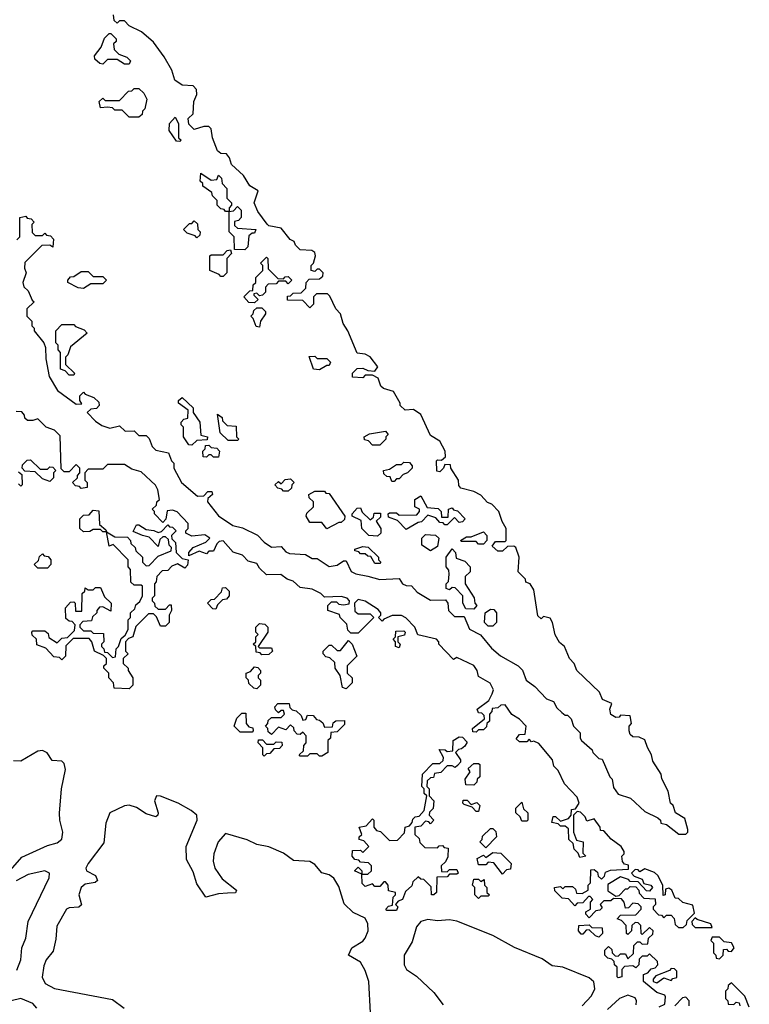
# Model space of a CAD drawing. Extents: x 2528705 to 2678277, y 911730 to 1023331.
# Tile 240 of 241: x 2661990 to 2665019, y 944631 to 948715. Entities that reach past the tile are written whole.
import ezdxf

# ---------------------------------------------------------------- set-up
doc = ezdxf.new("R2010")
doc.units = 0

msp = doc.modelspace()

# ---------------------------------------------------------------- linework, layer by layer
at = {"layer": '0CON20XD'}
for points in [[(2662128.3, 947771.7), (2662115, 947780), (2662081.7, 947778.3), (2662011.7, 947708.3), (2662010, 947685), (2662017.5, 947665), (2662003.3, 947625), (2662007.5, 947607.5), (2662025, 947590), (2662041.7, 947551.7), (2662050, 947545), (2662020, 947515), (2662020, 947485), (2662040, 947465), (2662040, 947445), (2662050, 947435), (2662050, 947425), (2662090, 947375), (2662097.5, 947355), (2662098.3, 947308.3), (2662112.5, 947235), (2662147, 947177), (2662225, 947120), (2662248.3, 947121.7), (2662240, 947135), (2662240, 947155), (2662255, 947170), (2662261.7, 947161.7), (2662298.3, 947148.3), (2662318.3, 947128.3), (2662320, 947115), (2662308.3, 947101.7), (2662285, 947100), (2662270, 947085), (2662305, 947050), (2662331.7, 947031.7), (2662365, 947020), (2662405, 947030), (2662428.3, 947008.3), (2662465, 947010), (2662485, 946990), (2662515, 946990), (2662528.3, 946978.3), (2662540, 946945), (2662555, 946930), (2662608.3, 946918.3), (2662620, 946885), (2662630, 946875), (2662630, 946855), (2662662.5, 946795), (2662728.3, 946738.3), (2662755, 946740), (2662771.7, 946758.3), (2662788.3, 946758.3), (2662790, 946745), (2662771.7, 946728.3), (2662770, 946715), (2662815, 946656.7), (2662875, 946616.7), (2662915, 946607.5), (2662976.7, 946576.7), (2663005, 946547.5), (2663035, 946527.5), (2663075, 946530), (2663095, 946507.5), (2663110.8, 946500.8), (2663176.4, 946496.4), (2663205, 946480), (2663225, 946480), (2663275, 946446.7), (2663307.5, 946452.5), (2663335, 946470), (2663345, 946470), (2663366.7, 946426.7), (2663385, 946416.2), (2663435, 946406.7), (2663485, 946393.3), (2663565, 946397.5), (2663580, 946375), (2663595, 946367.5), (2663617, 946367), (2663640.7, 946340.7), (2663695, 946307.5), (2663758.3, 946308.3), (2663767.5, 946295), (2663770, 946265), (2663795, 946240), (2663835, 946240), (2663857, 946187), (2663903, 946163), (2663948.3, 946108.3), (2663986.4, 946076.4), (2664060, 946035), (2664077, 946017), (2664092.5, 945975), (2664129.3, 945949.3), (2664177.5, 945897.5), (2664206.4, 945886.4), (2664220.7, 945860.7), (2664240.7, 945840.7), (2664255, 945830), (2664265, 945830), (2664280, 945815), (2664290, 945785), (2664317, 945757), (2664316.7, 945735), (2664322.5, 945725), (2664366.4, 945686.4), (2664370, 945675), (2664395, 945650), (2664408.3, 945648.3), (2664440, 945575), (2664450, 945565), (2664455, 945530), (2664475, 945502.5), (2664526.1, 945486.1), (2664585, 945430), (2664640, 945405), (2664650, 945395), (2664651.7, 945381.7), (2664675, 945376.7), (2664726.7, 945336.7), (2664755, 945336.2), (2664763.8, 945345), (2664763.9, 945356.1), (2664751.8, 945401.8), (2664713.3, 945425), (2664702.5, 945455), (2664692.5, 945465), (2664682.5, 945515), (2664656, 945566), (2664653.3, 945585), (2664618.8, 945638.8), (2664613.3, 945665), (2664596.1, 945696.1), (2664585, 945727.5), (2664561.7, 945738.3), (2664535, 945740), (2664525, 945750), (2664520, 945765), (2664520, 945785), (2664530, 945795), (2664525, 945827.5), (2664485, 945830), (2664478.3, 945821.7), (2664465, 945820), (2664445, 945832.5), (2664440, 945855), (2664448.3, 945878.3), (2664410, 945895), (2664397.5, 945925), (2664302.5, 946015), (2664292.5, 946045), (2664272.5, 946065), (2664252.5, 946115), (2664231.7, 946131.7), (2664213, 946163), (2664202.5, 946215), (2664193, 946233), (2664165, 946240), (2664155, 946230), (2664141.7, 946241.7), (2664125, 946350), (2664110, 946375), (2664091.7, 946381.7), (2664090, 946395), (2664060, 946425), (2664063.3, 946485), (2664050, 946525), (2664041.7, 946531.7), (2664015, 946530), (2663995, 946510), (2663975, 946510), (2663951.7, 946531.7), (2663965, 946550), (2664005, 946550), (2664010, 946555), (2664010, 946605), (2663993, 946633), (2663980, 946675), (2663950, 946705), (2663931.7, 946711.7), (2663905, 946742.5), (2663875, 946757.5), (2663821.7, 946771.7), (2663813, 946783), (2663812.5, 946805), (2663780, 946855), (2663778.3, 946868.3), (2663755, 946870), (2663750, 946855), (2663735, 946840), (2663721.7, 946841.7), (2663720, 946885), (2663725, 946890), (2663741.7, 946888.3), (2663758.3, 946901.7), (2663756.7, 946925), (2663735, 946966.7), (2663695, 946990), (2663655, 947077.5), (2663625, 947097.5), (2663590, 947095), (2663570, 947115), (2663570, 947125), (2663542.5, 947172.5), (2663500, 947185), (2663490, 947195), (2663478.3, 947228.3), (2663455, 947240), (2663425, 947240), (2663415, 947230), (2663371.7, 947231.7), (2663371.7, 947248.3), (2663391.7, 947268.3), (2663415, 947270), (2663435, 947260), (2663465, 947257.5), (2663477.5, 947275), (2663445, 947316.7), (2663425, 947327.5), (2663391.7, 947331.7), (2663352.5, 947425), (2663332.5, 947455), (2663322.5, 947495), (2663302.5, 947515), (2663278.3, 947568.3), (2663268.3, 947578.3), (2663221.7, 947578.3), (2663210, 947565), (2663210, 947535), (2663195, 947520), (2663165, 947550), (2663101.7, 947551.7), (2663101.7, 947568.3), (2663115, 947570), (2663125, 947580), (2663158.3, 947581.7), (2663178.3, 947601.7), (2663180, 947625), (2663191.7, 947638.3), (2663235, 947640), (2663248.3, 947651.7), (2663250, 947665), (2663235, 947680), (2663225, 947680), (2663215, 947670), (2663200, 947675), (2663200, 947695), (2663210, 947705), (2663217.5, 947735), (2663215, 947750), (2663203, 947757), (2663155, 947760), (2663135, 947780), (2663130, 947795), (2663113.6, 947803.6), (2663075, 947850), (2663025, 947860), (2663017, 947867), (2662979.3, 947919.3), (2662963.3, 947955), (2662980, 948005), (2662945.8, 948025.8), (2662919.3, 948069.3), (2662870, 948115), (2662861.7, 948141.7), (2662848.3, 948158.3), (2662825, 948160), (2662811.7, 948171.7), (2662790, 948225), (2662785, 948262.5), (2662775, 948272.5), (2662755, 948272.5), (2662715, 948260), (2662691.7, 948281.7), (2662690, 948305), (2662710, 948325), (2662713.3, 948375), (2662725.8, 948404.2), (2662724.3, 948425), (2662710.4, 948440.4), (2662664, 948444), (2662634.4, 948464.4), (2662621.5, 948505), (2662590.3, 948560.3), (2662545, 948621.4), (2662496.2, 948665), (2662445, 948690), (2662425, 948710), (2662405, 948710), (2662395, 948700), (2662381.7, 948711.7), (2662380, 948735)], [(2662445, 948530), (2662425, 948530), (2662395, 948550), (2662355, 948550), (2662335, 948530), (2662323, 948533), (2662301.7, 948551.7), (2662300, 948565), (2662328.3, 948601.7), (2662341.7, 948638.3), (2662361.7, 948658.3), (2662368.3, 948658.3), (2662390, 948635), (2662390, 948625), (2662380, 948615), (2662381.7, 948591.7), (2662401.7, 948571.7), (2662435, 948560), (2662450, 948545), (2662445, 948530)], [(2662485, 948310), (2662445, 948310), (2662415, 948340), (2662385, 948340), (2662375, 948350), (2662355, 948352.5), (2662325, 948350), (2662320, 948375), (2662335, 948390), (2662345, 948380), (2662405, 948380), (2662441.7, 948418.3), (2662455, 948420), (2662465, 948430), (2662485, 948430), (2662505, 948410), (2662517.5, 948385), (2662510, 948345), (2662500, 948335), (2662498.3, 948321.7), (2662485, 948310)], [(2662655, 948210), (2662641.7, 948211.7), (2662610, 948255), (2662612.5, 948285), (2662635, 948310), (2662650, 948285), (2662650, 948225), (2662660, 948215), (2662655, 948210)], [(2662925, 947760), (2662881.7, 947761.7), (2662880, 947815), (2662860, 947835), (2662860, 947920), (2662845, 947920), (2662838.3, 947928.3), (2662825, 947930), (2662810, 947945), (2662810, 947965), (2662790, 947985), (2662788.3, 947998.3), (2662750, 948025), (2662750, 948035), (2662740, 948045), (2662741.7, 948078.3), (2662785, 948050), (2662808.3, 948051.7), (2662815, 948070), (2662828.3, 948058.3), (2662830, 948035), (2662850, 948015), (2662850, 947975), (2662870, 947955), (2662870, 947945), (2662860, 947935), (2662860, 947920), (2662878.3, 947921.7), (2662895, 947940), (2662910, 947925), (2662910, 947895), (2662898.3, 947881.7), (2662881.7, 947878.3), (2662881.7, 947861.7), (2662895, 947850), (2662970, 947845), (2662965, 947830), (2662955, 947830), (2662941.7, 947818.3), (2662937, 947773), (2662925, 947760)], [(2661978.3, 947801.7), (2661990, 947815), (2661990, 947895), (2662015, 947900), (2662021.7, 947891.7), (2662038.3, 947888.3), (2662050, 947875), (2662040, 947865), (2662041.7, 947831.7), (2662055, 947820), (2662085, 947820), (2662095, 947830), (2662101.7, 947821.7), (2662118.3, 947818.3), (2662130, 947805), (2662128.3, 947771.7)], [(2662725, 947810), (2662718.3, 947818.3), (2662685, 947830), (2662670, 947845), (2662695, 947870), (2662705, 947870), (2662715, 947880), (2662728.3, 947868.3), (2662730, 947845), (2662740, 947835), (2662738.3, 947821.7), (2662725, 947810)], [(2662835, 947650), (2662825, 947650), (2662818.3, 947658.3), (2662780, 947675), (2662780, 947735), (2662785, 947740), (2662835, 947740), (2662851.7, 947758.3), (2662865, 947760), (2662870, 947745), (2662850, 947725), (2662850, 947665), (2662835, 947650)], [(2662965, 947540), (2662941.7, 947541.7), (2662920, 947565), (2662945, 947590), (2662958.3, 947591.7), (2662960, 947615), (2662970, 947625), (2662970, 947645), (2663000, 947675), (2663000, 947695), (2662990, 947705), (2663015, 947730), (2663020, 947725), (2663021.7, 947681.7), (2663061.7, 947641.7), (2663085, 947640), (2663091.7, 947648.3), (2663105, 947650), (2663120, 947635), (2663105, 947620), (2663095, 947630), (2663065, 947630), (2663055, 947620), (2663021.7, 947618.3), (2663010, 947605), (2663010, 947585), (2662998.3, 947571.7), (2662985, 947570), (2662975, 947580), (2662961.7, 947578.3), (2662961.7, 947571.7), (2662980, 947555), (2662965, 947540)], [(2662255, 947600), (2662233, 947603), (2662190, 947625), (2662190, 947635), (2662201.7, 947648.3), (2662215, 947650), (2662245, 947670), (2662275, 947670), (2662295, 947650), (2662335, 947650), (2662350, 947635), (2662335, 947620), (2662285, 947620), (2662255, 947600)], [(2662985, 947440), (2662971.7, 947441.7), (2662960, 947475), (2662950, 947485), (2662960, 947495), (2662961.7, 947508.3), (2662975, 947520), (2662995, 947520), (2663010, 947505), (2663010, 947495), (2662990, 947465), (2662985, 947440)], [(2662215, 947240), (2662195, 947240), (2662178.3, 947258.3), (2662160, 947265), (2662160, 947335), (2662150, 947345), (2662150, 947365), (2662140, 947375), (2662140, 947425), (2662165, 947450), (2662215, 947450), (2662221.7, 947441.7), (2662258.3, 947428.3), (2662270, 947415), (2662201.7, 947358.3), (2662190, 947325), (2662180, 947315), (2662180, 947285), (2662218.3, 947248.3), (2662215, 947240)], [(2663235, 947262.5), (2663210, 947265), (2663191.7, 947318.3), (2663215, 947320), (2663225, 947310), (2663265, 947310), (2663280, 947295), (2663275, 947280), (2663265, 947280), (2663235, 947262.5)], [(2662705, 946950), (2662691.7, 946951.7), (2662670, 946985), (2662670, 947025), (2662660, 947035), (2662660, 947045), (2662671.7, 947058.3), (2662688.3, 947061.7), (2662690, 947095), (2662650, 947125), (2662650, 947135), (2662665, 947147.5), (2662710, 947105), (2662710, 947085), (2662737.5, 947045), (2662741.7, 946991.7), (2662770, 946985), (2662768.3, 946971.7), (2662725, 946970), (2662705, 946950)], [(2664400, 945045), (2664408.3, 945031.7), (2664398.3, 945021.7), (2664381.7, 945018.3), (2664355, 944990), (2664340, 945005), (2664340, 945015), (2664360, 945025), (2664360, 945055), (2664370, 945065), (2664358.3, 945078.3), (2664351.7, 945078.3), (2664328.3, 945051.7), (2664305, 945050), (2664295, 945040), (2664268.3, 945068.3), (2664241.7, 945071.7), (2664211.7, 945101.7), (2664210, 945115), (2664235, 945120), (2664245, 945110), (2664255, 945120), (2664285, 945120), (2664298.3, 945108.3), (2664301.7, 945091.7), (2664325, 945090), (2664350, 945105), (2664350, 945125), (2664360, 945135), (2664361.7, 945188.3), (2664375, 945190), (2664388.3, 945178.3), (2664391.7, 945161.7), (2664405, 945150), (2664418.3, 945161.7), (2664421.7, 945178.3), (2664443, 945187), (2664518.3, 945191.7), (2664518.3, 945208.3), (2664501.7, 945211.7), (2664493, 945223), (2664490, 945245), (2664500, 945255), (2664500, 945265), (2664487.5, 945285), (2664446.2, 945316.2), (2664415, 945350), (2664401.7, 945351.7), (2664400, 945365), (2664375, 945400), (2664345, 945390), (2664338.3, 945408.3), (2664318.3, 945428.3), (2664305, 945430), (2664290, 945415), (2664290, 945345), (2664301.7, 945311.7), (2664330, 945305), (2664328.3, 945258.3), (2664340, 945245), (2664315, 945240), (2664308.3, 945258.3), (2664292.5, 945275), (2664288.3, 945298.3), (2664270, 945315), (2664268.3, 945358.3), (2664255, 945370), (2664235, 945370), (2664225, 945380), (2664200, 945385), (2664205, 945410), (2664215, 945410), (2664235, 945390), (2664268.3, 945401.7), (2664280, 945415), (2664281.7, 945438.3), (2664298.3, 945441.7), (2664312.5, 945465), (2664305, 945490), (2664252.5, 945545), (2664225, 945600), (2664208.3, 945618.3), (2664202.5, 945645), (2664145, 945712.5), (2664125, 945722.5), (2664115, 945720), (2664105, 945730), (2664095, 945720), (2664065, 945720), (2664051.7, 945731.7), (2664065, 945750), (2664088.3, 945751.7), (2664092.5, 945785), (2664065, 945813.3), (2664033.6, 945833.6), (2664005, 945872.5), (2663988.3, 945871.7), (2663975, 945860), (2663951.7, 945858.3), (2663950, 945845), (2663940, 945835), (2663940, 945805), (2663930, 945795), (2663928.3, 945781.7), (2663915, 945770), (2663895, 945770), (2663885, 945760), (2663871.7, 945761.7), (2663870, 945775), (2663920, 945815), (2663918.3, 945828.3), (2663908.3, 945838.3), (2663895, 945840), (2663890, 945855), (2663938.3, 945891.7), (2663951.7, 945918.3), (2663957.5, 945935), (2663943, 945963), (2663895, 945990), (2663890, 946015), (2663875.8, 946035.8), (2663805, 946070), (2663791.7, 946061.7), (2663730, 946125), (2663730, 946135), (2663720, 946145), (2663643.6, 946163.6), (2663630, 946195), (2663593.3, 946233.3), (2663575, 946243.3), (2663537, 946243), (2663501.7, 946228.3), (2663495, 946220), (2663480, 946235), (2663490, 946245), (2663490, 946255), (2663478.3, 946268.3), (2663425, 946303.3), (2663395, 946310), (2663380, 946295), (2663381.7, 946261.7), (2663395, 946250), (2663445, 946250), (2663460, 946235), (2663395, 946170), (2663365, 946170), (2663353, 946183), (2663348.3, 946208.3), (2663320, 946235), (2663318.3, 946248.3), (2663270, 946265), (2663270, 946285), (2663285, 946300), (2663305, 946300), (2663315, 946290), (2663335, 946287.5), (2663358.3, 946291.7), (2663360, 946305), (2663350, 946315), (2663325, 946322.5), (2663255, 946320), (2663240, 946335), (2663205, 946352.5), (2663155, 946360), (2663125, 946386.7), (2663100, 946395), (2663073.9, 946413.9), (2663015, 946412.5), (2662985, 946440), (2662975, 946460), (2662938.3, 946468.3), (2662915, 946493.3), (2662876.4, 946506.4), (2662835, 946553.8), (2662818.8, 946551.2), (2662808.8, 946541.2), (2662795, 946510), (2662775, 946510), (2662765, 946500), (2662735, 946510), (2662691.7, 946491.7), (2662692.5, 946505), (2662710, 946525), (2662762.5, 946547.5), (2662780, 946565), (2662758.3, 946578.3), (2662705, 946572.5), (2662680, 946585), (2662680, 946595), (2662690, 946605), (2662690, 946625), (2662643.8, 946673.8), (2662625, 946680), (2662601.7, 946678.3), (2662597, 946643), (2662585, 946630), (2662550, 946665), (2662550, 946675), (2662540, 946685), (2662558.3, 946701.7), (2662560, 946715), (2662570, 946725), (2662563.3, 946765), (2662554, 946784), (2662495, 946840), (2662455, 946850), (2662425, 946870), (2662355, 946870), (2662335, 946850), (2662275, 946850), (2662260, 946835), (2662260, 946805), (2662270, 946795), (2662270, 946775), (2662245, 946770), (2662238.3, 946778.3), (2662221.7, 946781.7), (2662210, 946795), (2662230, 946815), (2662230, 946825), (2662240, 946835), (2662240, 946855), (2662225, 946870), (2662195, 946840), (2662175, 946840), (2662161.7, 946851.7), (2662158.3, 946988.3), (2662135, 947012.5), (2662100, 947025), (2662065, 947060), (2662045, 947052.5), (2662023, 947053), (2662011.7, 947061.7), (2662010, 947075), (2661998.3, 947088.3), (2661975, 947090)], [(2662895, 946970), (2662855, 946970), (2662821.7, 947001.7), (2662811.7, 947078.3), (2662830, 947065), (2662831.7, 947051.7), (2662851.7, 947031.7), (2662888.3, 947028.3), (2662890, 946985), (2662900, 946975), (2662895, 946970)], [(2663485, 946950), (2663455, 946950), (2663438.3, 946968.3), (2663421.7, 946971.7), (2663420, 946985), (2663443, 946997), (2663508.3, 947008.3), (2663520, 946995), (2663510, 946985), (2663510, 946975), (2663485, 946950)], [(2662815, 946900), (2662795, 946900), (2662785, 946910), (2662775, 946910), (2662765, 946900), (2662751.7, 946901.7), (2662750, 946925), (2662760, 946935), (2662761.7, 946948.3), (2662775, 946950), (2662785, 946940), (2662808.3, 946938.3), (2662820, 946925), (2662815, 946900)], [(2662115, 946800), (2662085, 946810), (2662055, 946840), (2662011.7, 946841.7), (2662000, 946855), (2662001.7, 946868.3), (2662021.7, 946888.3), (2662035, 946890), (2662075, 946850), (2662105, 946850), (2662115, 946860), (2662128.3, 946858.3), (2662140, 946845), (2662130, 946835), (2662130, 946815), (2662115, 946800)], [(2663545, 946800), (2663535, 946800), (2663528.3, 946818.3), (2663515, 946820), (2663501.7, 946831.7), (2663500, 946845), (2663525, 946850), (2663555, 946870), (2663575, 946870), (2663585, 946880), (2663608.3, 946878.3), (2663620, 946865), (2663620, 946855), (2663600, 946835), (2663581.7, 946828.3), (2663565, 946810), (2663555, 946810), (2663545, 946800)], [(2661985, 946840), (2661998.3, 946828.3), (2662000, 946785), (2661995, 946780), (2661985, 946790)], [(2663105, 946760), (2663085, 946760), (2663078.3, 946768.3), (2663061.7, 946771.7), (2663050, 946785), (2663065, 946800), (2663075, 946790), (2663091.7, 946808.3), (2663115, 946810), (2663130, 946795), (2663120, 946785), (2663118.3, 946771.7), (2663105, 946760)], [(2663265, 946602.5), (2663245, 946630), (2663195, 946630), (2663180, 946655), (2663181.7, 946668.3), (2663210, 946695), (2663210, 946715), (2663191.7, 946731.7), (2663190, 946745), (2663215, 946760), (2663255, 946760), (2663261.7, 946751.7), (2663275, 946750), (2663340, 946655), (2663338.3, 946641.7), (2663325, 946630), (2663315, 946630), (2663265, 946602.5)], [(2663595, 946600), (2663558.3, 946638.3), (2663521.7, 946651.7), (2663520, 946665), (2663525, 946670), (2663555, 946670), (2663565, 946660), (2663638.3, 946661.7), (2663650, 946675), (2663650, 946685), (2663630, 946695), (2663630, 946725), (2663655, 946740), (2663681.7, 946691.7), (2663727, 946687), (2663740, 946675), (2663741.7, 946651.7), (2663768.3, 946651.7), (2663770, 946685), (2663785, 946690), (2663791.7, 946681.7), (2663808.3, 946678.3), (2663840, 946645), (2663828.3, 946631.7), (2663815, 946630), (2663795, 946650), (2663765, 946620), (2663755, 946620), (2663748.3, 946628.3), (2663735, 946630), (2663718.3, 946648.3), (2663685, 946660), (2663658.3, 946631.7), (2663645, 946630), (2663595, 946600)], [(2662445, 945940), (2662381.7, 945941.7), (2662380, 945965), (2662360, 945985), (2662360, 946005), (2662340, 946025), (2662340, 946035), (2662350, 946045), (2662350, 946065), (2662338.3, 946078.3), (2662300, 946095), (2662290, 946135), (2662278.3, 946148.3), (2662211.7, 946148.3), (2662181.7, 946118.3), (2662180, 946075), (2662165, 946060), (2662155, 946070), (2662131.7, 946071.7), (2662098.3, 946108.3), (2662061.7, 946121.7), (2662060, 946145), (2662041.7, 946161.7), (2662040, 946175), (2662045, 946180), (2662095, 946180), (2662108.3, 946168.3), (2662111.7, 946151.7), (2662145, 946130), (2662165, 946150), (2662188.3, 946151.7), (2662218.3, 946181.7), (2662220, 946205), (2662208.3, 946218.3), (2662195, 946220), (2662181.7, 946231.7), (2662180, 946275), (2662201.7, 946298.3), (2662215, 946300), (2662220, 946295), (2662221.7, 946261.7), (2662248.3, 946261.7), (2662250, 946335), (2662260, 946345), (2662261.7, 946358.3), (2662275, 946350), (2662295, 946350), (2662305, 946360), (2662325, 946360), (2662341.7, 946321.7), (2662370, 946295), (2662368.3, 946261.7), (2662335, 946280), (2662321.7, 946278.3), (2662310, 946265), (2662310, 946255), (2662291.7, 946238.3), (2662288.3, 946221.7), (2662251.7, 946218.3), (2662240, 946205), (2662240, 946195), (2662255, 946180), (2662285, 946180), (2662295, 946170), (2662338.3, 946168.3), (2662340, 946135), (2662330, 946125), (2662330, 946115), (2662340, 946105), (2662341.7, 946091.7), (2662355, 946090), (2662375, 946070), (2662388.3, 946071.7), (2662390, 946105), (2662400, 946115), (2662411.7, 946148.3), (2662428.3, 946161.7), (2662440, 946185), (2662440, 946225), (2662450, 946235), (2662450, 946255), (2662468.3, 946271.7), (2662471.7, 946288.3), (2662488.3, 946301.7), (2662500, 946325), (2662500, 946365), (2662495, 946370), (2662465, 946370), (2662451.7, 946381.7), (2662450, 946435), (2662440, 946445), (2662440, 946475), (2662378.3, 946538.3), (2662361.7, 946531.7), (2662350, 946590), (2662335, 946590), (2662325, 946600), (2662295, 946600), (2662281.7, 946591.7), (2662255, 946590), (2662240, 946605), (2662240, 946645), (2662255, 946660), (2662278.3, 946661.7), (2662295, 946680), (2662318.3, 946678.3), (2662321.7, 946621.7), (2662348.3, 946598.3), (2662350, 946590), (2662385, 946570), (2662438.3, 946568.3), (2662450, 946555), (2662451.7, 946541.7), (2662470, 946525), (2662471.7, 946511.7), (2662500, 946485), (2662500, 946465), (2662515, 946450), (2662528.3, 946451.7), (2662565, 946490), (2662618.3, 946511.7), (2662620, 946525), (2662610, 946535), (2662608.3, 946558.3), (2662595, 946570), (2662585, 946570), (2662571.7, 946558.3), (2662565, 946530), (2662528.3, 946568.3), (2662500, 946575), (2662461.7, 946591.7), (2662475, 946620), (2662485, 946620), (2662515, 946600), (2662546.4, 946596.4), (2662565, 946587.5), (2662578.3, 946591.7), (2662605, 946620), (2662611.7, 946611.7), (2662625, 946610), (2662640, 946595), (2662620, 946575), (2662621.7, 946561.7), (2662637, 946547), (2662640, 946505), (2662665, 946480), (2662690, 946475), (2662687, 946453), (2662675, 946440), (2662645, 946457.5), (2662621.7, 946448.3), (2662605, 946430), (2662581.7, 946428.3), (2662560, 946405), (2662557, 946383), (2662550, 946375), (2662550, 946325), (2662540, 946315), (2662540, 946305), (2662550, 946295), (2662551.7, 946281.7), (2662565, 946270), (2662595, 946270), (2662611.7, 946288.3), (2662618.3, 946288.3), (2662620, 946265), (2662610, 946245), (2662610, 946215), (2662595, 946200), (2662575, 946200), (2662558.3, 946238.3), (2662545, 946250), (2662525, 946250), (2662471.7, 946198.3), (2662460, 946155), (2662441.7, 946148.3), (2662430, 946135), (2662430, 946095), (2662440, 946085), (2662420, 946065), (2662420, 946045), (2662440, 946025), (2662440, 946015), (2662460, 945985), (2662460, 945955), (2662445, 945940)], [(2663475, 946572.5), (2663440, 946575), (2663410, 946605), (2663408.3, 946638.3), (2663370, 946655), (2663370, 946665), (2663391.7, 946688.3), (2663405, 946690), (2663411.7, 946671.7), (2663445, 946640), (2663458.3, 946651.7), (2663461.7, 946668.3), (2663488.3, 946668.3), (2663488.3, 946651.7), (2663470, 946635), (2663490, 946605), (2663490, 946585), (2663475, 946572.5)], [(2663915, 946540), (2663895, 946540), (2663885, 946550), (2663825, 946550), (2663820, 946555), (2663845, 946570), (2663865, 946570), (2663915, 946590), (2663930, 946575), (2663930, 946555), (2663915, 946540)], [(2663695, 946512.5), (2663660, 946535), (2663660, 946565), (2663675, 946580), (2663717, 946577), (2663730, 946565), (2663725, 946530), (2663695, 946512.5)], [(2662105, 946440), (2662065, 946440), (2662050, 946455), (2662068.3, 946471.7), (2662071.7, 946488.3), (2662085, 946500), (2662091.7, 946491.7), (2662108.3, 946488.3), (2662120, 946475), (2662120, 946455), (2662105, 946440)], [(2663485, 946460), (2663465, 946460), (2663448.3, 946488.3), (2663435, 946490), (2663425, 946500), (2663405, 946500), (2663398.3, 946508.3), (2663381.7, 946511.7), (2663381.7, 946518.3), (2663415, 946530), (2663437, 946527), (2663480, 946485), (2663480, 946475), (2663490, 946465), (2663485, 946460)], [(2663875, 946270), (2663841.7, 946271.7), (2663830, 946295), (2663830, 946325), (2663798.3, 946358.3), (2663785, 946360), (2663775, 946350), (2663760, 946355), (2663760, 946375), (2663770, 946385), (2663772.5, 946415), (2663771.7, 946431.7), (2663760, 946445), (2663760, 946485), (2663785, 946520), (2663800, 946505), (2663801.7, 946481.7), (2663838.3, 946468.3), (2663860, 946445), (2663860, 946425), (2663840, 946405), (2663840, 946375), (2663877, 946317), (2663880, 946295), (2663887.5, 946285), (2663875, 946270)], [(2662805, 946270), (2662791.7, 946271.7), (2662770, 946295), (2662785, 946310), (2662798.3, 946311.7), (2662828.3, 946341.7), (2662831.7, 946358.3), (2662845, 946360), (2662860, 946345), (2662860, 946325), (2662848.3, 946311.7), (2662831.7, 946308.3), (2662811.7, 946288.3), (2662805, 946270)], [(2663955, 946200), (2663935, 946200), (2663920, 946215), (2663922.5, 946255), (2663945, 946270), (2663958.3, 946268.3), (2663970, 946255), (2663970, 946215), (2663955, 946200)], [(2662995, 946080), (2662988.3, 946088.3), (2662971.7, 946091.7), (2662970, 946115), (2662960, 946125), (2662970, 946135), (2662970, 946155), (2662980, 946165), (2662970, 946175), (2662970, 946195), (2662985, 946210), (2663008.3, 946208.3), (2663020, 946195), (2663020, 946175), (2662980, 946115), (2662985, 946110), (2663035, 946110), (2663040, 946095), (2663025, 946082.5), (2662995, 946080)], [(2663565, 946110), (2663550, 946115), (2663550, 946135), (2663540, 946145), (2663550, 946155), (2663551.7, 946178.3), (2663585, 946180), (2663590, 946175), (2663588.3, 946161.7), (2663560, 946155), (2663560, 946135), (2663570, 946125), (2663565, 946110)], [(2663345, 945940), (2663330, 945945), (2663320, 945995), (2663300, 946025), (2663298.3, 946048.3), (2663278.3, 946068.3), (2663261.7, 946071.7), (2663250, 946085), (2663250, 946095), (2663275, 946120), (2663285, 946120), (2663308.3, 946098.3), (2663321.7, 946098.3), (2663355, 946140), (2663370, 946125), (2663390, 946075), (2663350, 946035), (2663350, 946005), (2663370, 945985), (2663370, 945965), (2663345, 945940)], [(2662975, 945940), (2662961.7, 945941.7), (2662941.7, 945961.7), (2662940, 945975), (2662930, 945985), (2662930, 946005), (2662948.3, 946011.7), (2662965, 946030), (2662978.3, 946028.3), (2662990, 946015), (2662990, 946005), (2662980, 945995), (2662980, 945985), (2662990, 945975), (2662990, 945955), (2662975, 945940)], [(2663245, 945660), (2663235, 945660), (2663225, 945670), (2663195, 945670), (2663185, 945660), (2663155, 945660), (2663150, 945665), (2663168.3, 945681.7), (2663170, 945705), (2663180, 945715), (2663180, 945745), (2663165, 945760), (2663155, 945750), (2663141.7, 945751.7), (2663130, 945765), (2663128.3, 945778.3), (2663115, 945790), (2663095, 945770), (2663065, 945780), (2663035, 945750), (2663021.7, 945761.7), (2663020, 945775), (2663010, 945785), (2663020, 945795), (2663021.7, 945808.3), (2663035, 945820), (2663075, 945820), (2663090, 945835), (2663085, 945850), (2663075, 945850), (2663065, 945840), (2663051.7, 945851.7), (2663050, 945865), (2663061.7, 945878.3), (2663108.3, 945878.3), (2663111.7, 945861.7), (2663121.7, 945851.7), (2663138.3, 945848.3), (2663158.3, 945828.3), (2663165, 945810), (2663178.3, 945811.7), (2663185, 945830), (2663208.3, 945828.3), (2663221.7, 945811.7), (2663235, 945810), (2663248.3, 945798.3), (2663255, 945780), (2663288.3, 945781.7), (2663291.7, 945798.3), (2663303, 945807), (2663338.3, 945808.3), (2663338.3, 945791.7), (2663308.3, 945761.7), (2663281.7, 945758.3), (2663280, 945735), (2663270, 945725), (2663270, 945675), (2663245, 945660)], [(2662955, 945760), (2662905, 945760), (2662880, 945785), (2662891.7, 945818.3), (2662911.7, 945838.3), (2662928.3, 945838.3), (2662930, 945795), (2662941.7, 945781.7), (2662958.3, 945778.3), (2662960, 945765), (2662955, 945760)], [(2663005, 945660), (2663000, 945665), (2663000, 945695), (2662980, 945715), (2662981.7, 945728.3), (2662998.3, 945728.3), (2663015, 945710), (2663045, 945710), (2663055, 945720), (2663078.3, 945718.3), (2663080, 945705), (2663068.3, 945691.7), (2663045, 945690), (2663028.3, 945671.7), (2663015, 945670), (2663005, 945660)], [(2663555, 945020), (2663515, 945020), (2663510, 945025), (2663521.7, 945038.3), (2663538.3, 945041.7), (2663540, 945075), (2663550, 945085), (2663550, 945095), (2663521.7, 945101.7), (2663520, 945125), (2663508.3, 945138.3), (2663501.7, 945138.3), (2663485, 945120), (2663465, 945120), (2663455, 945130), (2663425, 945120), (2663412.5, 945132.5), (2663410, 945170), (2663380, 945185), (2663395, 945200), (2663410, 945185), (2663410, 945170), (2663435, 945170), (2663450, 945185), (2663450, 945205), (2663438.3, 945218.3), (2663405, 945220), (2663398.3, 945228.3), (2663381.7, 945231.7), (2663370, 945245), (2663371.7, 945268.3), (2663405, 945270), (2663415, 945260), (2663440, 945285), (2663418.3, 945308.3), (2663400, 945315), (2663400, 945325), (2663410, 945335), (2663400, 945365), (2663428.3, 945371.7), (2663455, 945400), (2663460, 945395), (2663460, 945365), (2663471.7, 945351.7), (2663488.3, 945348.3), (2663525, 945310), (2663558.3, 945311.7), (2663588.3, 945341.7), (2663590, 945365), (2663608.3, 945371.7), (2663620, 945385), (2663621.7, 945398.3), (2663631.7, 945408.3), (2663648.3, 945411.7), (2663670, 945435), (2663680, 945495), (2663670, 945505), (2663670, 945525), (2663660, 945535), (2663662.5, 945585), (2663705, 945630), (2663735, 945630), (2663748.3, 945641.7), (2663750, 945655), (2663731.7, 945688.3), (2663757, 945687), (2663765, 945680), (2663788.3, 945681.7), (2663790, 945725), (2663815, 945740), (2663828.3, 945738.3), (2663848.3, 945718.3), (2663838.3, 945701.7), (2663825, 945690), (2663811.7, 945688.3), (2663800, 945675), (2663820, 945645), (2663820, 945635), (2663808.3, 945621.7), (2663797.5, 945612.5), (2663785, 945620), (2663765, 945620), (2663738.3, 945591.7), (2663711.7, 945588.3), (2663708.3, 945571.7), (2663695, 945570), (2663681.7, 945558.3), (2663680, 945535), (2663690, 945525), (2663690, 945495), (2663710, 945475), (2663707, 945443), (2663691.7, 945428.3), (2663690, 945415), (2663710, 945395), (2663695, 945380), (2663688.3, 945388.3), (2663675, 945390), (2663655, 945370), (2663630, 945365), (2663630, 945335), (2663648.3, 945318.3), (2663651.7, 945301.7), (2663671.7, 945281.7), (2663725, 945280), (2663731.7, 945288.3), (2663745, 945290), (2663751.7, 945281.7), (2663768.3, 945278.3), (2663767.5, 945242.5), (2663758.3, 945221.7), (2663740, 945205), (2663741.7, 945181.7), (2663765, 945180), (2663775, 945190), (2663805, 945190), (2663810, 945175), (2663805, 945170), (2663775, 945170), (2663765, 945160), (2663721.7, 945158.3), (2663720, 945095), (2663710, 945085), (2663700, 945085), (2663698.3, 945118.3), (2663668.3, 945148.3), (2663655, 945150), (2663645, 945160), (2663621.7, 945138.3), (2663618.3, 945121.7), (2663591.7, 945098.3), (2663580, 945065), (2663561.7, 945058.3), (2663550, 945045), (2663560, 945035), (2663555, 945020)], [(2661952.6, 945187.4), (2661998.7, 945241.3), (2662105, 945289.1), (2662145, 945301), (2662165, 945316.1), (2662169.7, 945345), (2662156.8, 945395), (2662155.9, 945424.1), (2662163.2, 945525), (2662180, 945605), (2662175, 945630.4), (2662165, 945639.8), (2662125, 945642.7), (2662104.1, 945674.1), (2662085, 945683.9), (2662065, 945680.5), (2661995, 945640), (2661965, 945640.8)], [(2663875, 945540), (2663841.7, 945541.7), (2663840, 945565), (2663860, 945595), (2663851.7, 945608.3), (2663875, 945630), (2663895, 945630), (2663900, 945625), (2663900, 945575), (2663890, 945565), (2663888.3, 945551.7), (2663875, 945540)], [(2663446.5, 944595), (2663440.1, 944725), (2663425, 944771.3), (2663405.6, 944805), (2663354.5, 944835), (2663369.5, 944865), (2663415, 944893.3), (2663425, 944905.9), (2663437, 944935), (2663435.7, 944965), (2663425, 944988.1), (2663375, 945011.3), (2663337.5, 945047.5), (2663315, 945118.9), (2663294.6, 945154.6), (2663275, 945168.2), (2663245, 945176), (2663215, 945210.8), (2663195, 945222.8), (2663127.5, 945227.5), (2663085, 945257.6), (2663025, 945284.2), (2662975, 945293.2), (2662935, 945312.7), (2662845, 945340), (2662814.1, 945305), (2662796, 945255), (2662792.9, 945225), (2662800.3, 945195), (2662830.8, 945150.8), (2662890, 945105), (2662886.3, 945093.7), (2662852.5, 945092.5), (2662815, 945089.6), (2662763.3, 945075), (2662725, 945130.4), (2662710.9, 945180.9), (2662682.1, 945232.1), (2662681, 945285), (2662726.4, 945395), (2662725, 945415.3), (2662702.5, 945435), (2662648.6, 945465), (2662575, 945494.3), (2662558, 945495), (2662550.2, 945475), (2662565.4, 945424.6), (2662564, 945415), (2662555, 945408.6), (2662515, 945420.8), (2662475, 945447.8), (2662445, 945457.4), (2662425, 945454.7), (2662364.8, 945425), (2662348, 945382), (2662339.1, 945300.9), (2662273.9, 945215), (2662264.8, 945195), (2662267.2, 945185), (2662304.8, 945165), (2662313.3, 945145), (2662303.9, 945136.1), (2662261.4, 945128.6), (2662245.7, 945115), (2662236, 945085), (2662246.4, 945043.6), (2662235.7, 945034.3), (2662195, 945031.3), (2662184.1, 945025), (2662144.4, 944955), (2662140.6, 944900.6), (2662128.9, 944851.1), (2662100.6, 944815), (2662090, 944790), (2662083.1, 944743.1), (2662096.5, 944716.5), (2662135, 944696.9), (2662375, 944650.6), (2662423.8, 944615)], [(2663895, 945430), (2663885, 945430), (2663868.3, 945448.3), (2663835, 945460), (2663830, 945465), (2663831.7, 945478.3), (2663848.3, 945478.3), (2663865, 945460), (2663888.3, 945468.3), (2663900, 945455), (2663895, 945430)], [(2664095, 945390), (2664075, 945390), (2664068.3, 945408.3), (2664050, 945425), (2664050, 945445), (2664075, 945470), (2664081.7, 945441.7), (2664100, 945425), (2664100, 945395), (2664095, 945390)], [(2663925, 945280), (2663900, 945305), (2663910, 945315), (2663911.7, 945328.3), (2663945, 945360), (2663955, 945360), (2663967, 945347), (2663970, 945325), (2663925, 945280)], [(2663995, 945170), (2663958.3, 945218.3), (2663935, 945220), (2663925, 945210), (2663895, 945210), (2663890, 945235), (2663915, 945250), (2663925, 945240), (2663955, 945260), (2663988.3, 945258.3), (2664030, 945215), (2664028.3, 945191.7), (2664011.7, 945188.3), (2663995, 945170)], [(2661977.8, 944772.2), (2661995.1, 944815), (2661998.8, 944865), (2662015, 944905.6), (2662025.9, 944975), (2662112.2, 945155), (2662114.2, 945175), (2662095, 945185.1), (2662025, 945169.6), (2661975, 945143.2)], [(2664745, 944950), (2664758.3, 944961.7), (2664761.7, 944978.3), (2664791.7, 945008.3), (2664785, 945042.5), (2664743.8, 945053.8), (2664725, 945070), (2664711.7, 945071.7), (2664697.5, 945105), (2664685, 945112.5), (2664671.7, 945108.3), (2664670, 945085), (2664661.7, 945081.7), (2664660, 945125), (2664640, 945165), (2664625, 945178.1), (2664585, 945192.5), (2664565, 945180), (2664558.3, 945188.3), (2664545, 945190), (2664530, 945175), (2664541.7, 945161.7), (2664575, 945150), (2664581.7, 945131.7), (2664610, 945125), (2664617.5, 945115), (2664605, 945100), (2664591.7, 945101.7), (2664558.3, 945138.3), (2664525, 945140), (2664518.3, 945148.3), (2664485, 945160), (2664431.7, 945128.3), (2664431.7, 945101.7), (2664465, 945080), (2664478.3, 945081.7), (2664505, 945110), (2664515, 945110), (2664525, 945120), (2664548.3, 945118.3), (2664560, 945105), (2664561.7, 945091.7), (2664581.7, 945071.7), (2664628.3, 945068.3), (2664630, 945045), (2664620, 945035), (2664620, 945025), (2664641.7, 945001.7), (2664655, 945000), (2664665, 944990), (2664675, 945000), (2664695, 945000), (2664707, 944987), (2664711.7, 944961.7), (2664725, 944950), (2664745, 944950)], [(2663895, 945070), (2663880, 945085), (2663880, 945115), (2663870, 945125), (2663875, 945150), (2663895, 945150), (2663905, 945140), (2663918.3, 945148.3), (2663920, 945125), (2663930, 945115), (2663930, 945095), (2663940, 945085), (2663935, 945080), (2663905, 945080), (2663895, 945070)], [(2664645, 944620), (2664668.3, 944631.7), (2664671.7, 944661.7), (2664668.3, 944668.3), (2664635, 944680), (2664580, 944725), (2664580, 944755), (2664598.3, 944761.7), (2664611.7, 944778.3), (2664628.3, 944781.7), (2664640, 944795), (2664638.3, 944808.3), (2664605, 944840), (2664595, 944830), (2664575, 944830), (2664561.7, 944818.3), (2664560, 944795), (2664548.3, 944781.7), (2664535, 944790), (2664501.7, 944788.3), (2664490, 944775), (2664490, 944745), (2664475, 944740), (2664470, 944745), (2664470, 944785), (2664460, 944795), (2664458.3, 944808.3), (2664448.3, 944818.3), (2664431.7, 944821.7), (2664420, 944835), (2664420, 944855), (2664435, 944870), (2664448.3, 944858.3), (2664450, 944845), (2664461.7, 944831.7), (2664475, 944830), (2664485, 944840), (2664505, 944840), (2664515, 944820), (2664538.3, 944841.7), (2664540, 944875), (2664555, 944890), (2664565, 944890), (2664575, 944880), (2664598.3, 944881.7), (2664600, 944905), (2664618.3, 944921.7), (2664620, 944935), (2664605, 944950), (2664575, 944920), (2664570, 944925), (2664568.3, 944958.3), (2664558.3, 944968.3), (2664545, 944970), (2664531.7, 944958.3), (2664530, 944935), (2664515, 944920), (2664510, 944925), (2664508.3, 944958.3), (2664488.3, 944978.3), (2664470, 944985), (2664485, 945000), (2664548.3, 945001.7), (2664570, 945025), (2664570, 945035), (2664558.3, 945048.3), (2664535, 945050), (2664518.3, 945031.7), (2664505, 945030), (2664500, 945055), (2664488.3, 945068.3), (2664455, 945070), (2664445, 945060), (2664415, 945060), (2664400, 945045)], [(2664865, 944950), (2664860, 944965), (2664802.5, 944982.5), (2664795, 944990), (2664780, 944975), (2664781.7, 944961.7), (2664795, 944950), (2664865, 944950)], [(2664325.9, 944625), (2664364.4, 944665.6), (2664378.2, 944695), (2664373.4, 944723.4), (2664355, 944741), (2664245, 944784.6), (2664201.1, 944791.1), (2664158.9, 944818.9), (2664045, 944867), (2663955, 944915.6), (2663805, 944975.4), (2663775, 944981.4), (2663725, 944976.8), (2663685, 944982.4), (2663655.8, 944974.2), (2663637.1, 944952.9), (2663619.6, 944890.4), (2663585.8, 944835), (2663586.1, 944795), (2663596.5, 944775), (2663636.9, 944746.9), (2663709.7, 944679.7), (2663748.9, 944628.9)], [(2664395, 944910), (2664380, 944915), (2664355, 944940), (2664341.7, 944938.3), (2664328.3, 944921.7), (2664321.7, 944921.7), (2664310, 944935), (2664311.7, 944958.3), (2664355, 944960), (2664365, 944950), (2664408.3, 944948.3), (2664410, 944925), (2664395, 944910)], [(2664895, 944820), (2664910, 944835), (2664911.7, 944858.3), (2664925, 944860), (2664931.7, 944851.7), (2664945, 944850), (2664956.7, 944865), (2664945, 944886.2), (2664915, 944890), (2664895, 944910), (2664865, 944910), (2664860, 944895), (2664870, 944885), (2664870, 944845), (2664880, 944835), (2664881.7, 944821.7), (2664895, 944820)], [(2664635, 944720), (2664665, 944740), (2664695, 944730), (2664701.7, 944738.3), (2664718.3, 944741.7), (2664718.3, 944768.3), (2664708.3, 944778.3), (2664695, 944780), (2664688.3, 944771.7), (2664631.7, 944748.3), (2664620, 944735), (2664620, 944725), (2664635, 944720)], [(2665019.3, 944619.3), (2665000, 944665), (2664945, 944720), (2664931.7, 944708.3), (2664930, 944695), (2664920, 944685), (2664920, 944655), (2664930, 944645), (2664931.7, 944631.7), (2664955, 944630), (2664965, 944640), (2664976.7, 944636.7), (2664980, 944625)], [(2664549, 944629), (2664550.8, 944645), (2664545, 944658), (2664515, 944669), (2664480.5, 944655), (2664431, 944609)], [(2662060.6, 944615), (2662044.7, 944634.7), (2661995, 944654.6), (2661955.3, 944645)], [(2664770, 944625), (2664770, 944645), (2664755, 944660), (2664741.7, 944658.3), (2664710, 944625)]]:
    msp.add_lwpolyline(points, dxfattribs=at)

doc.saveas('drawing.dxf')
